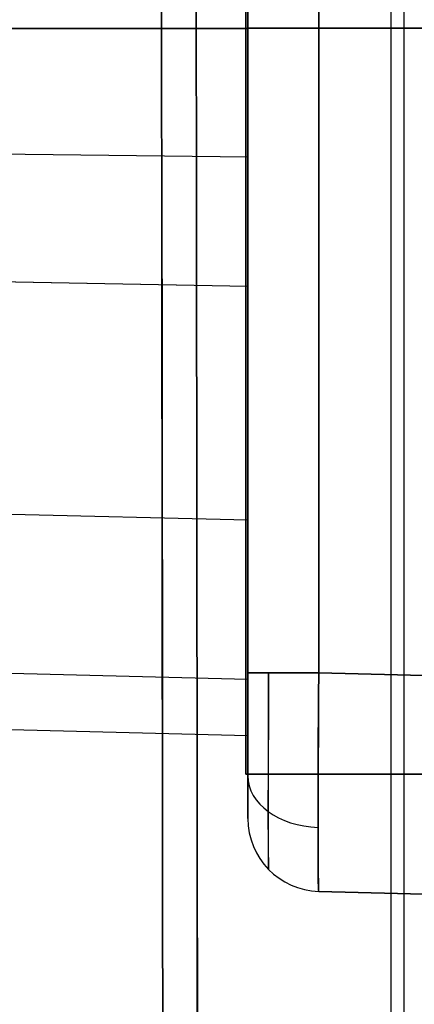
# Model space of a CAD drawing. Extents: x -64 to 57, y 4 to 161.
# Tile 171 of 256: x -63.487 to -62.946, y 145.888 to 147.239. Entities that reach past the tile are written whole.
import ezdxf

# ---------------------------------------------------------------- set-up
doc = ezdxf.new("R2010")
doc.units = 0
doc.layers.add('DEFAULT', color=7, linetype='CONTINUOUS')

msp = doc.modelspace()

# ---------------------------------------------------------------- linework, layer by layer
at = {"layer": 'DEFAULT', "color": 92}
for p, q in [((-63.1769, 148.2513, 38.8016), (-63.1769, 146.2039, 38.8016)), ((-63.1769, 146.2039, 43.8516), (-63.1769, 148.2513, 43.8516)), ((-63.1769, 146.2039, 41.3266), (-63.1769, 148.2513, 41.3266)), ((-63.1769, 147.2276, 38.8016), (-59.6844, 147.2276, 38.8016)), ((-63.1769, 147.2276, 38.8016), (-63.1769, 147.2276, 43.8516)), ((-63.1769, 147.2276, 43.8516), (-59.6844, 147.2276, 43.8516)), ((-63.1769, 146.2039, 43.8516), (-63.1769, 146.2039, 38.8016)), ((-63.1769, 146.2039, 38.8016), (-59.6844, 146.2039, 38.8016)), ((-59.6844, 146.2039, 43.8516), (-63.1769, 146.2039, 43.8516)), ((-63.1769, 146.2039, 41.3266), (-59.6844, 146.2039, 41.3266))]:
    msp.add_line(p, q, dxfattribs=at)
at = {"layer": 'DEFAULT', "color": 1}
for p, q in [((-63.1742, 148.1121, 38.7409), (-63.1742, 146.3431, 38.7409)), ((-63.1742, 146.3431, 43.9123), (-63.1742, 148.1121, 43.9123)), ((-63.0768, 146.3431, 38.6409), (-63.0768, 148.1121, 38.6409)), ((-63.0768, 148.1121, 44.0122), (-63.0768, 146.3431, 44.0122)), ((-63.1742, 147.2382, 43.7978), (-63.1742, 147.2491, 43.7973)), ((-63.1742, 147.2491, 38.8548), (-63.1742, 147.2382, 38.8544)), ((-63.1742, 147.2272, 43.798), (-63.1742, 147.2382, 43.7978)), ((-63.1742, 147.2382, 38.8544), (-63.1742, 147.2272, 38.8542)), ((-64.0318, 147.2272, 43.7755), (-63.1742, 147.2272, 43.798)), ((-63.1742, 147.2272, 43.798), (-64.0318, 147.2272, 43.7755)), ((-63.1742, 147.2272, 38.8542), (-63.8067, 147.2272, 38.8708)), ((-63.1742, 147.2276, 38.7409), (-63.1742, 147.2276, 38.8542)), ((-63.1742, 147.2276, 43.798), (-63.1742, 147.2276, 43.9123)), ((-63.1742, 147.2272, 38.8542), (-63.1742, 147.2162, 38.8544)), ((-63.1742, 147.2162, 43.7978), (-63.1742, 147.2272, 43.798)), ((-61.157, 147.2276, 38.5906), (-63.0768, 147.2276, 38.6409)), ((-63.0768, 147.2276, 44.0122), (-61.3911, 147.2276, 44.0564)), ((-63.1742, 147.2162, 38.8544), (-63.1742, 147.2053, 38.8548)), ((-63.1742, 147.2053, 43.7973), (-63.1742, 147.2162, 43.7978)), ((-63.1742, 147.2053, 38.8548), (-63.1742, 147.1943, 38.8557)), ((-63.1742, 147.1943, 43.7965), (-63.1742, 147.2053, 43.7973)), ((-63.1742, 147.1943, 38.8557), (-63.1742, 147.1833, 38.8568)), ((-63.1742, 147.1833, 43.7953), (-63.1742, 147.1943, 43.7965)), ((-63.1742, 147.1833, 38.8568), (-63.1742, 147.1724, 38.8583)), ((-63.1742, 147.1724, 43.7938), (-63.1742, 147.1833, 43.7953)), ((-63.1742, 147.1724, 38.8583), (-63.1742, 147.1614, 38.8602)), ((-63.1742, 147.1614, 43.792), (-63.1742, 147.1724, 43.7938)), ((-63.1742, 147.1614, 38.8602), (-63.1742, 147.1504, 38.8623)), ((-63.1742, 147.1504, 43.7898), (-63.1742, 147.1614, 43.792)), ((-63.1742, 147.1504, 38.8623), (-63.1742, 147.1393, 38.8648)), ((-63.1742, 147.1393, 43.7873), (-63.1742, 147.1504, 43.7898)), ((-63.1742, 147.1393, 38.8648), (-63.1742, 147.1283, 38.8677)), ((-63.1742, 147.1283, 43.7845), (-63.1742, 147.1393, 43.7873)), ((-63.1742, 147.1283, 38.8677), (-63.1742, 147.1173, 38.8709)), ((-63.1742, 147.1173, 43.7813), (-63.1742, 147.1283, 43.7845)), ((-63.1742, 147.1173, 38.8709), (-63.1742, 147.1063, 38.8744)), ((-63.1742, 147.1063, 43.7778), (-63.1742, 147.1173, 43.7813)), ((-63.1742, 147.1063, 38.8744), (-63.1742, 147.0952, 38.8783)), ((-63.1742, 147.0952, 43.7739), (-63.1742, 147.1063, 43.7778)), ((-63.1742, 147.0952, 38.8783), (-63.1742, 147.0841, 38.8825)), ((-63.1742, 147.0841, 43.7697), (-63.1742, 147.0952, 43.7739)), ((-63.1742, 147.0841, 38.8825), (-63.1742, 147.0731, 38.8871)), ((-63.1742, 147.0731, 43.7651), (-63.1742, 147.0841, 43.7697)), ((-63.1742, 147.0731, 38.8871), (-63.1742, 147.062, 38.892)), ((-63.1742, 147.062, 43.7602), (-63.1742, 147.0731, 43.7651)), ((-63.1742, 147.0509, 43.7549), (-64.0298, 147.0607, 43.7348)), ((-63.1742, 147.0509, 38.8973), (-63.8111, 147.0582, 38.9123)), ((-63.1742, 147.062, 38.892), (-63.1742, 147.0509, 38.8973)), ((-63.1742, 147.0509, 43.7549), (-63.1742, 147.062, 43.7602)), ((-63.1742, 147.0509, 38.8973), (-63.1742, 147.0398, 38.9029)), ((-63.1742, 147.0398, 43.7493), (-63.1742, 147.0509, 43.7549)), ((-63.1742, 147.0398, 38.9029), (-63.1742, 147.0286, 38.9089)), ((-63.1742, 147.0286, 43.7433), (-63.1742, 147.0398, 43.7493)), ((-63.1742, 147.0286, 38.9089), (-63.1742, 147.0175, 38.9152)), ((-63.1742, 147.0175, 43.7369), (-63.1742, 147.0286, 43.7433)), ((-63.1742, 147.0175, 38.9152), (-63.1742, 147.0064, 38.922)), ((-63.1742, 147.0064, 43.7302), (-63.1742, 147.0175, 43.7369)), ((-63.1742, 147.0064, 38.922), (-63.1742, 146.9952, 38.929)), ((-63.1742, 146.9952, 43.7231), (-63.1742, 147.0064, 43.7302)), ((-63.1742, 146.9952, 38.929), (-63.1742, 146.9841, 38.9364)), ((-63.1742, 146.9841, 43.7157), (-63.1742, 146.9952, 43.7231)), ((-63.1742, 146.9841, 38.9364), (-63.1742, 146.973, 38.9442)), ((-63.1742, 146.973, 43.7079), (-63.1742, 146.9841, 43.7157)), ((-63.1742, 146.973, 38.9442), (-63.1742, 146.9618, 38.9524)), ((-63.1742, 146.9618, 43.6998), (-63.1742, 146.973, 43.7079)), ((-63.1742, 146.9618, 38.9524), (-63.1742, 146.9507, 38.9609)), ((-63.1742, 146.9507, 43.6913), (-63.1742, 146.9618, 43.6998)), ((-63.1742, 146.9507, 38.9609), (-63.1742, 146.9396, 38.9697)), ((-63.1742, 146.9396, 43.6824), (-63.1742, 146.9507, 43.6913)), ((-63.1742, 146.9396, 38.9697), (-63.1742, 146.9285, 38.9789)), ((-63.1742, 146.9285, 43.6732), (-63.1742, 146.9396, 43.6824)), ((-63.1742, 146.9285, 38.9789), (-63.1742, 146.9174, 38.9885)), ((-63.1742, 146.9174, 43.6636), (-63.1742, 146.9285, 43.6732)), ((-63.1742, 146.9174, 38.9885), (-63.1742, 146.9064, 38.9985)), ((-63.1742, 146.9064, 43.6537), (-63.1742, 146.9174, 43.6636)), ((-63.1742, 146.9064, 38.9985), (-63.1742, 146.8954, 39.0088)), ((-63.1742, 146.8954, 43.6434), (-63.1742, 146.9064, 43.6537)), ((-63.1742, 146.8734, 43.6217), (-64.0247, 146.8893, 43.6061)), ((-63.1742, 146.8954, 39.0088), (-63.1742, 146.8844, 39.0194)), ((-63.1742, 146.8844, 43.6327), (-63.1742, 146.8954, 43.6434)), ((-63.1742, 146.8734, 39.0304), (-63.8221, 146.8855, 39.0423)), ((-63.1742, 146.8844, 39.0194), (-63.1742, 146.8734, 39.0304)), ((-63.1742, 146.8734, 43.6217), (-63.1742, 146.8844, 43.6327)), ((-63.1742, 146.8734, 39.0304), (-63.1742, 146.8515, 39.0536)), ((-63.1742, 146.8515, 43.5986), (-63.1742, 146.8734, 43.6217)), ((-63.1742, 146.8515, 39.0536), (-63.1742, 146.8298, 39.0781)), ((-63.1742, 146.8298, 43.5741), (-63.1742, 146.8515, 43.5986)), ((-63.1742, 146.8298, 39.0781), (-63.1742, 146.8083, 39.1041)), ((-63.1742, 146.8083, 43.5481), (-63.1742, 146.8298, 43.5741)), ((-63.1742, 146.8083, 39.1041), (-63.1742, 146.787, 39.1314)), ((-63.1742, 146.787, 43.5207), (-63.1742, 146.8083, 43.5481)), ((-63.1742, 146.787, 39.1314), (-63.1742, 146.7659, 39.1602)), ((-63.1742, 146.7659, 43.492), (-63.1742, 146.787, 43.5207)), ((-63.1742, 146.7659, 39.1602), (-63.1742, 146.745, 39.1902)), ((-63.1742, 146.745, 43.4619), (-63.1742, 146.7659, 43.492)), ((-63.1742, 146.745, 39.1902), (-63.1742, 146.7243, 39.2216)), ((-63.1742, 146.7243, 43.4305), (-63.1742, 146.745, 43.4619)), ((-63.1742, 146.7243, 39.2216), (-63.1742, 146.704, 39.2544)), ((-63.1742, 146.704, 43.3978), (-63.1742, 146.7243, 43.4305)), ((-63.1742, 146.704, 39.2544), (-63.1742, 146.6839, 39.2883)), ((-63.1742, 146.6839, 43.3638), (-63.1742, 146.704, 43.3978)), ((-63.1742, 146.6839, 39.2883), (-63.1742, 146.6641, 39.3236)), ((-63.1742, 146.6641, 43.3286), (-63.1742, 146.6839, 43.3638)), ((-63.1742, 146.6641, 39.3236), (-63.1742, 146.6446, 39.3601)), ((-63.1742, 146.6446, 43.292), (-63.1742, 146.6641, 43.3286)), ((-63.1742, 146.6446, 39.3601), (-63.1742, 146.6254, 39.3978)), ((-63.1742, 146.6254, 43.2543), (-63.1742, 146.6446, 43.292)), ((-63.1742, 146.6254, 39.3978), (-63.1742, 146.6066, 39.4368)), ((-63.1742, 146.6066, 43.2154), (-63.1742, 146.6254, 43.2543)), ((-63.1742, 146.6066, 39.4368), (-63.1742, 146.5882, 39.4769)), ((-63.1742, 146.5882, 43.1753), (-63.1742, 146.6066, 43.2154)), ((-63.1742, 146.5882, 39.4769), (-63.1742, 146.5702, 39.5182)), ((-63.1742, 146.5702, 43.134), (-63.1742, 146.5882, 43.1753)), ((-63.1742, 146.5525, 43.0916), (-64.0069, 146.5727, 43.0834)), ((-63.1742, 146.5525, 39.5606), (-63.8557, 146.5691, 39.5673)), ((-63.1742, 146.5702, 39.5182), (-63.1742, 146.5525, 39.5606)), ((-63.1742, 146.5525, 43.0916), (-63.1742, 146.5702, 43.134)), ((-63.1742, 146.5525, 39.5606), (-63.1742, 146.5185, 39.6487)), ((-63.1742, 146.5185, 43.0034), (-63.1742, 146.5525, 43.0916)), ((-63.1742, 146.5185, 39.6487), (-63.1742, 146.4863, 39.7411)), ((-63.1742, 146.4863, 42.9111), (-63.1742, 146.5185, 43.0034)), ((-63.1742, 146.4863, 39.7411), (-63.1742, 146.4558, 39.8373)), ((-63.1742, 146.4558, 42.8149), (-63.1742, 146.4863, 42.9111)), ((-63.1742, 146.4558, 39.8373), (-63.1742, 146.4273, 39.9372)), ((-63.1742, 146.4273, 42.7149), (-63.1742, 146.4558, 42.8149)), ((-63.1742, 146.4273, 39.9372), (-63.1742, 146.4008, 40.0406)), ((-63.1742, 146.4008, 42.6116), (-63.1742, 146.4273, 42.7149)), ((-63.1742, 146.4008, 40.0406), (-63.1742, 146.3763, 40.1471)), ((-63.1742, 146.3763, 42.5051), (-63.1742, 146.4008, 42.6116)), ((-63.1742, 146.3763, 40.1471), (-63.1742, 146.3539, 40.2565)), ((-63.1742, 146.3539, 42.3956), (-63.1742, 146.3763, 42.5051)), ((-63.1742, 146.3338, 42.2836), (-63.9789, 146.3545, 42.2801)), ((-63.1742, 146.3338, 40.3686), (-63.8979, 146.3524, 40.3717)), ((-63.1742, 146.3539, 40.2565), (-63.1742, 146.3338, 40.3686)), ((-63.1742, 146.3338, 42.2836), (-63.1742, 146.3539, 42.3956)), ((-63.1742, 146.3338, 40.3686), (-63.1742, 146.3159, 40.4831)), ((-63.1742, 146.3159, 42.1691), (-63.1742, 146.3338, 42.2836)), ((-63.0768, 146.3431, 44.0122), (-61.3911, 146.299, 44.0564)), ((-61.157, 146.2928, 38.5906), (-63.0768, 146.3431, 38.6409)), ((-63.1742, 146.3159, 40.4831), (-63.1742, 146.3003, 40.5996)), ((-63.1742, 146.3003, 42.0526), (-63.1742, 146.3159, 42.1691)), ((-63.1742, 146.3003, 40.5996), (-63.1742, 146.287, 40.7179)), ((-63.1742, 146.287, 41.9342), (-63.1742, 146.3003, 42.0526)), ((-63.1742, 146.287, 40.7179), (-63.1742, 146.2761, 40.8378)), ((-63.1742, 146.2761, 41.8144), (-63.1742, 146.287, 41.9342)), ((-63.1742, 146.2566, 41.3261), (-63.9412, 146.2766, 41.3261)), ((-63.1742, 146.2761, 40.8378), (-63.1742, 146.2676, 40.9588)), ((-63.1742, 146.2676, 41.6934), (-63.1742, 146.2761, 41.8144)), ((-63.1742, 146.2676, 40.9588), (-63.1742, 146.2615, 41.0807)), ((-63.1742, 146.2615, 41.5714), (-63.1742, 146.2676, 41.6934)), ((-63.1742, 146.2615, 41.0807), (-63.1742, 146.2578, 41.2032)), ((-63.1742, 146.2578, 41.4489), (-63.1742, 146.2615, 41.5714)), ((-63.1742, 146.2578, 41.2032), (-63.1742, 146.2566, 41.3261)), ((-63.1742, 146.2566, 41.3261), (-63.1742, 146.2578, 41.4489)), ((-63.1742, 146.1432, 41.3266), (-63.1742, 146.2566, 41.3266)), ((-63.1742, 146.1432, 38.9408), (-63.1742, 146.1432, 43.7123)), ((-63.0768, 146.0432, 43.7123), (-63.0768, 146.0432, 38.9408)), ((-61.3828, 145.9988, 43.7567), (-63.0768, 146.0432, 43.7123)), ((-63.0768, 146.0432, 38.9408), (-61.1745, 145.9934, 38.891)), ((-63.0768, 146.0432, 41.3238), (-61.2961, 145.9966, 41.3238))]:
    msp.add_line(p, q, dxfattribs=at)
at = {"layer": 'DEFAULT', "color": 254}
for p, q in [((-62.9598, 143.5603, 50.5154), (-62.9598, 147.2707, 50.5154)), ((-62.9774, 132.4184, 38.3005), (-62.9774, 147.2604, 38.3005))]:
    msp.add_line(p, q, dxfattribs=at)
at = {"layer": 'DEFAULT', "color": 254, "extrusion": (0.995931, -2.47832e-05, -0.090119)}
msp.add_arc((140.5303, -438.3278, -68.9402), 498.4165, 88.89805, 94.560755, dxfattribs=at)
at = {"layer": 'DEFAULT', "color": 254, "extrusion": (0.995931, -2.4782e-05, 0.090119)}
msp.add_arc((140.5302, 535.2042, -60.1742), 498.4165, 265.439256, 271.101962, dxfattribs=at)
at = {"layer": 'DEFAULT', "color": 1, "extrusion": (0.99584, -1.9544e-05, 0.091114)}
msp.add_arc((140.1473, 524.4995, -60.2023), 487.853, 265.376967, 271.164119, dxfattribs=at)
at = {"layer": 'DEFAULT', "color": 1, "extrusion": (0.995833, -1.7073e-05, 0.091195)}
msp.add_arc((140.15, 524.5838, -60.1989), 487.9323, 265.377425, 271.163635, dxfattribs=at)
at = {"layer": 'DEFAULT', "color": 1, "extrusion": (0.995842, -2.06267e-05, -0.091096)}
msp.add_arc((140.1511, -427.8965, -69.0553), 488.022, 88.836737, 94.621883, dxfattribs=at)
at = {"layer": 'DEFAULT', "color": 1, "extrusion": (0.995856, -2.53629e-05, -0.090939)}
msp.add_arc((140.4469, -437.6996, -69.0466), 497.8281, 88.893736, 94.564834, dxfattribs=at)
at = {"layer": 'DEFAULT', "color": 1, "extrusion": (0, 1, 0)}
for centre, start, end in [((63.0742, 43.9123, 147.2276), 0, 88.5), ((63.0742, 38.7409, 147.2276), 271.5, 0)]:
    msp.add_arc(centre, 0.1, start, end, dxfattribs=at)
at = {"layer": 'DEFAULT', "color": 1, "extrusion": (1, 8.57823e-14, -8.57823e-14)}
msp.add_arc((146.3431, 43.7123, -63.1742), 0.1999, 89.9919, 180.0081, dxfattribs=at)
at = {"layer": 'DEFAULT', "color": 1, "extrusion": (1, 8.57823e-14, 8.57823e-14)}
msp.add_arc((146.3431, 38.9408, -63.1742), 0.1999, 179.9919, 270.0081, dxfattribs=at)
at = {"layer": 'DEFAULT', "color": 1, "extrusion": (-1.42167e-13, 1, 1.38491e-13)}
msp.add_arc((63.0742, 43.9123, 146.3431), 0.1, 360, 88.5, dxfattribs=at)
at = {"layer": 'DEFAULT', "color": 1, "extrusion": (-5.55112e-17, 1, 5.55112e-17)}
msp.add_arc((63.0742, 38.7409, 146.3431), 0.1, 271.5, 0, dxfattribs=at)
at = {"layer": 'DEFAULT', "color": 1, "extrusion": (0.999989, -0.003391, 0.003391)}
msp.add_arc((146.1291, 43.9269, -63.4922), 0.2706, 90.1935, 179.8071, dxfattribs=at)
at = {"layer": 'DEFAULT', "color": 1, "extrusion": (0.999989, -0.003391, -0.003391)}
msp.add_arc((146.1291, 38.7257, -63.7724), 0.2706, 180.1929, 269.8065, dxfattribs=at)
at = {"layer": 'DEFAULT', "color": 1, "extrusion": (0.999924, -0.00872, 0.00872)}
msp.add_arc((145.7875, 44.2717, -63.9643), 0.2999, 90.0095, 179.9949, dxfattribs=at)
at = {"layer": 'DEFAULT', "color": 1, "extrusion": (0.999924, -0.00872, -0.00872)}
msp.add_arc((145.7875, 38.3782, -64.6851), 0.2999, 180.0051, 269.9905, dxfattribs=at)
at = {"layer": 'DEFAULT', "color": 1, "extrusion": (-2.19026e-13, 0.707107, 0.707107)}
msp.add_arc((63.0742, -72.371, 134.3895), 0.1, 0, 87.8792, dxfattribs=at)
at = {"layer": 'DEFAULT', "color": 1, "extrusion": (6.75052e-13, -0.707107, 0.707107)}
msp.add_arc((-63.0742, 130.8156, -75.9449), 0.1, 180, 267.8792, dxfattribs=at)
at = {"layer": 'DEFAULT', "color": 1}
for centre in [(-63.0742, 146.1432, 43.7123), (-63.0742, 146.1432, 38.9408), (-63.0742, 146.1432, 41.3266)]:
    msp.add_arc(centre, 0.1, 180, 268.5, dxfattribs=at)

doc.saveas('drawing.dxf')
